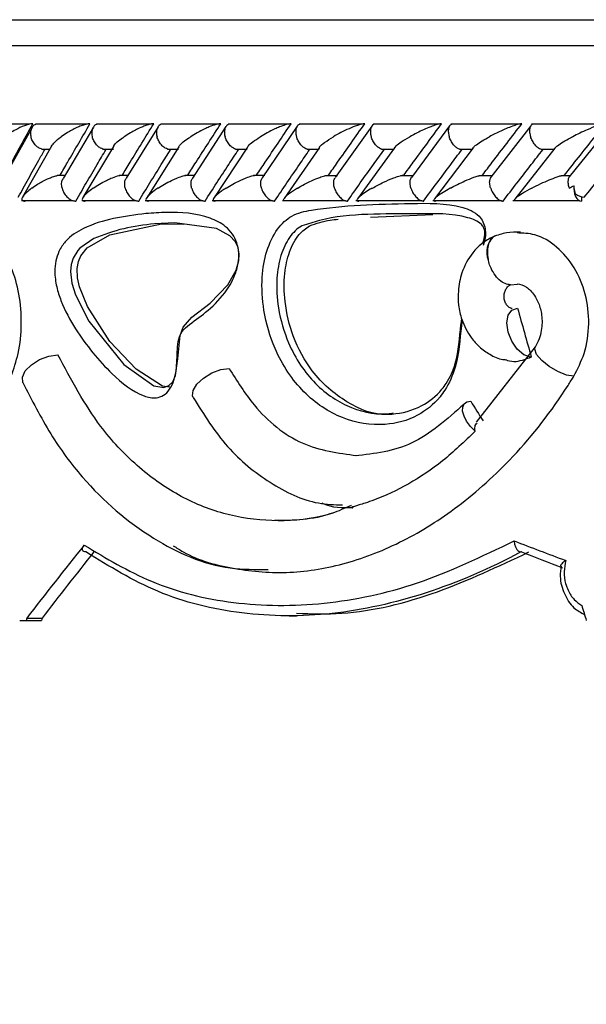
# Model space of a CAD drawing. Header units: millimetres. Extents: x 69 to 135, y 39 to 174.
# Tile 95 of 199: x 69.75 to 70.84, y 120.96 to 122.86. Entities that reach past the tile are written whole.
import ezdxf

# ---------------------------------------------------------------- set-up
doc = ezdxf.new("R2010")
doc.units = ezdxf.units.MM

msp = doc.modelspace()

# ---------------------------------------------------------------- linework, layer by layer
at = {"color": 7, "linetype": 'Continuous', "lineweight": 25}
for p, q in [((69.41912, 122.86225), (78.09189, 122.86225)), ((69.76783, 122.66057), (69.6736, 122.66057)), ((69.77197, 122.65461), (69.71695, 122.55516)), ((69.87892, 122.66083), (69.77886, 122.66083)), ((69.89017, 122.65526), (69.83206, 122.55588)), ((70.00196, 122.66082), (69.89621, 122.66082)), ((70.0148, 122.65584), (69.95357, 122.55648)), ((70.13136, 122.66081), (70.02003, 122.66081)), ((70.14581, 122.65635), (70.08149, 122.55701)), ((70.26707, 122.66078), (70.15023, 122.66078)), ((70.28317, 122.65686), (70.21574, 122.55747)), ((70.40909, 122.66073), (70.28679, 122.66073)), ((70.4268, 122.65722), (70.35631, 122.55788)), ((70.55745, 122.66068), (70.42971, 122.66068)), ((70.57679, 122.65754), (70.50322, 122.55823)), ((70.71219, 122.66062), (70.57904, 122.66062)), ((70.73323, 122.65783), (70.65651, 122.55853)), ((70.87345, 122.66057), (70.73487, 122.66057)), ((70.88838, 122.66012), (70.80746, 122.55927)), ((69.80982, 122.61854), (69.75367, 122.51982)), ((69.79001, 122.61283), (69.80657, 122.61283)), ((69.92925, 122.61777), (69.87012, 122.51929)), ((69.90839, 122.61277), (69.9288, 122.61277)), ((70.0552, 122.61721), (69.99298, 122.51875)), ((70.03322, 122.61271), (70.0545, 122.61271)), ((70.18747, 122.61664), (70.12221, 122.51821)), ((70.16442, 122.61265), (70.18661, 122.61265)), ((70.3259, 122.61589), (70.25774, 122.51769)), ((70.30195, 122.61259), (70.32513, 122.61259)), ((70.47091, 122.61553), (70.39957, 122.51716)), ((70.44576, 122.61255), (70.46988, 122.61255)), ((70.62214, 122.61498), (70.54773, 122.51665)), ((70.59589, 122.61252), (70.62109, 122.61252)), ((70.77982, 122.61448), (70.70229, 122.51616)), ((70.75239, 122.6125), (70.77876, 122.6125)), ((69.83547, 122.56172), (69.82043, 122.56172)), ((69.95679, 122.5617), (69.94019, 122.5617)), ((70.08451, 122.56168), (70.06637, 122.56168)), ((70.22078, 122.56163), (70.19878, 122.56163)), ((70.36066, 122.56158), (70.3375, 122.56158)), ((70.50694, 122.56152), (70.48247, 122.56152)), ((70.65967, 122.56146), (70.63391, 122.56146)), ((70.80976, 122.5614), (70.79176, 122.5614)), ((70.83118, 122.52074), (70.83118, 122.51259)), ((69.7517, 122.51366), (69.85106, 122.51366)), ((69.86774, 122.5136), (69.97281, 122.5136)), ((69.9903, 122.51354), (70.10096, 122.51354)), ((70.11928, 122.51349), (70.23545, 122.51349)), ((70.25461, 122.51345), (70.37622, 122.51345)), ((70.39626, 122.51342), (70.52329, 122.51342)), ((70.54427, 122.5134), (70.67671, 122.5134)), ((70.69876, 122.5134), (70.82741, 122.5134)), ((70.42422, 122.48171), (70.54437, 122.4868)), ((70.02149, 122.46859), (70.06478, 122.4682)), ((70.66349, 122.44528), (70.66085, 122.44391)), ((70.6647, 122.44579), (70.66349, 122.44528)), ((70.69388, 122.35118), (70.7078, 122.3527)), ((70.74194, 122.23134), (70.62795, 122.08665)), ((70.74179, 122.23108), (70.74203, 122.2315)), ((70.71529, 121.83617), (70.71406, 121.83622)), ((69.74823, 121.70425), (69.7611, 121.70425)), ((69.7611, 121.70425), (69.79052, 121.70425)), ((69.76185, 121.70862), (69.79127, 121.70862)), ((70.26744, 121.71302), (70.28189, 121.71302))]:
    msp.add_line(p, q, dxfattribs=at)
at = {"color": 1, "linetype": 'Continuous', "lineweight": 25}
msp.add_line((69.37329, 122.81225), (78.14189, 122.81225), dxfattribs=at)
at = {"color": 7, "linetype": 'Continuous', "lineweight": 25, "flags": 128}
for points in [[(70.81649, 122.5423), (70.81623, 122.53683), (70.81669, 122.53139), (70.81785, 122.52625), (70.81965, 122.52166), (70.82201, 122.51784), (70.82481, 122.51497), (70.82791, 122.51319), (70.83118, 122.51259)], [(69.89129, 122.44045), (69.86419, 122.42198), (69.86006, 122.41749), (69.8511, 122.40286), (69.84747, 122.3906), (69.84623, 122.377), (69.84874, 122.35463), (69.85561, 122.33197), (69.8816, 122.28119), (69.94889, 122.19759), (70.00661, 122.15658), (70.02626, 122.15347), (70.03579, 122.15681), (70.04322, 122.16444), (70.04846, 122.1763), (70.05305, 122.20825), (70.05727, 122.25332), (70.06349, 122.26958), (70.08001, 122.28865), (70.11525, 122.31591), (70.14934, 122.35083), (70.16564, 122.37925), (70.17082, 122.39782), (70.17145, 122.4103), (70.16908, 122.42314), (70.16355, 122.43451), (70.15338, 122.44572), (70.12749, 122.45989), (70.04709, 122.47068), (70.00809, 122.46869), (70.00809, 122.46869)], [(70.03737, 122.15407), (70.0236, 122.15564), (69.97271, 122.1883), (69.92199, 122.24189), (69.87884, 122.30916), (69.86322, 122.34753), (69.85956, 122.36458), (69.85897, 122.38293), (69.86147, 122.39602), (69.86618, 122.40707), (69.87811, 122.42226), (69.92206, 122.44755), (70.02149, 122.46859), (70.02149, 122.46859)], [(70.73274, 122.21203), (70.71991, 122.21634), (70.70725, 122.22696), (70.69661, 122.24233), (70.68958, 122.26016), (70.68718, 122.27782), (70.68979, 122.29271), (70.69701, 122.30262), (70.70777, 122.30608)], [(69.75435, 122.16307), (69.75333, 122.17323), (69.75906, 122.18521), (69.77076, 122.19707), (69.78672, 122.20704), (69.80458, 122.21366), (69.8217, 122.21596)], [(70.08241, 122.13419), (70.08117, 122.13732), (70.0823, 122.14773), (70.08978, 122.15966), (70.10253, 122.17139), (70.11871, 122.18122), (70.13597, 122.18773), (70.15182, 122.18999)], [(70.62596, 122.06888), (70.61699, 122.07821), (70.60969, 122.0882), (70.60457, 122.09817), (70.60197, 122.10745), (70.60207, 122.1154), (70.60487, 122.12149), (70.61016, 122.1253), (70.61759, 122.12659)]]:
    msp.add_lwpolyline(points, dxfattribs=at)
at = {"color": 1, "linetype": 'Continuous', "lineweight": 25, "flags": 128}
msp.add_lwpolyline([(70.81628, 122.17498), (70.80225, 122.17727), (70.78554, 122.18386), (70.76869, 122.19376), (70.7543, 122.20544), (70.74456, 122.21713), (70.74095, 122.22703), (70.74179, 122.23108)], dxfattribs=at)
at = {"color": 7, "linetype": 'Continuous', "lineweight": 25}
for centre, radius, start, end in [((70.83936, 122.55293), 0.03313, 233.61721, 264.70106), ((73.57055, 122.70561), 4.37867, 192.82773, 241.2195), ((73.26748, 122.70561), 4.37867, 193.06371, 241.2195)]:
    msp.add_arc(centre, radius, start, end, dxfattribs=at)
at = {"color": 1, "linetype": 'Continuous', "lineweight": 25}
msp.add_arc((70.68973, 122.41439), 0.04129, 134.36903, 201.61209, dxfattribs=at)
at = {"color": 7, "linetype": 'Continuous', "lineweight": 25}
for centre, major_axis, ratio, start_param, end_param in [((73.56689, 122.25903), (-3.74842, 12.7083), 0.206398, 1.5062967, 1.5136883), ((73.56689, 122.08788), (-4.16111, 5.39952), 0.3521666, 1.2988664, 1.3056352), ((73.56689, 122.04168), (4.57022, -0.99786), 0.2095209, 4.0812319, 4.1087887), ((73.56689, 122.28325), (4.42896, 2.85517), 0.4016222, 2.2573143, 2.2996178), ((73.56689, 122.28325), (4.39024, 2.8302), 0.4016222, 2.262437, 2.3011472), ((73.56288, 122.02255), (4.55016, -0.99824), 0.2103566, 4.0831736, 4.1053223), ((73.56689, 123.79962), (-3.37629, 12.21115), 0.2528249, 1.6706302, 1.6730301), ((73.56689, 124.28258), (3.30226, 15.05226), 0.2103566, 1.7885745, 1.7888692), ((73.56689, 124.28258), (3.27339, 14.92065), 0.2103566, 1.7901038, 1.7904012)]:
    msp.add_ellipse(centre, major_axis=major_axis, ratio=ratio, start_param=start_param, end_param=end_param, dxfattribs=at)
for points, knots in [([(69.77362, 122.66163), (69.77328, 122.66163), (69.77202, 122.66163), (69.76906, 122.66131), (69.76371, 122.66012), (69.75309, 122.65653), (69.74113, 122.65068), (69.72902, 122.64351), (69.72253, 122.63897), (69.71949, 122.63667), (69.71944, 122.63663)], [0, 0, 0, 0, 0.0165357, 0.0607826, 0.123877, 0.2335041, 0.5249143, 0.7588856, 0.996421, 1, 1, 1, 1]), ([(69.71949, 122.56259), (69.72393, 122.57083), (69.74171, 122.60387), (69.75994, 122.63687), (69.77362, 122.66163)], [0, 0, 0, 0, 0.2495572, 1, 1, 1, 1]), ([(69.77974, 122.66064), (69.77826, 122.66007), (69.77486, 122.65874), (69.77106, 122.65389), (69.76883, 122.64693), (69.76903, 122.64078), (69.76971, 122.63734), (69.76986, 122.63671), (69.76988, 122.63663)], [0, 0, 0, 0, 0.1773976, 0.4091499, 0.6749636, 0.9409853, 0.9922552, 1, 1, 1, 1]), ([(69.82643, 122.56259), (69.83111, 122.57079), (69.84997, 122.60378), (69.86925, 122.63681), (69.88373, 122.66163)], [0, 0, 0, 0, 0.2483506, 1, 1, 1, 1]), ([(69.88373, 122.66163), (69.88281, 122.66161), (69.88162, 122.66158), (69.87884, 122.6612), (69.87381, 122.66012), (69.86637, 122.65759), (69.85378, 122.65222), (69.84081, 122.64514), (69.83182, 122.6392), (69.82825, 122.63667), (69.8282, 122.63663)], [0, 0, 0, 0, 0.04398856, 0.0565388, 0.11820551, 0.24857678, 0.37791198, 0.73390918, 0.9964105, 1, 1, 1, 1]), ([(69.89713, 122.66059), (69.89662, 122.66049), (69.89414, 122.65998), (69.89081, 122.65672), (69.88767, 122.65092), (69.88689, 122.64386), (69.88761, 122.63884), (69.88814, 122.63671), (69.88816, 122.63663)], [0, 0, 0, 0, 0.0598453, 0.2870326, 0.5251583, 0.7996407, 0.9922805, 1, 1, 1, 1]), ([(69.94615, 122.56259), (69.95112, 122.57083), (69.97104, 122.60383), (69.99134, 122.63685), (70.00658, 122.66163)], [0, 0, 0, 0, 0.249667, 1, 1, 1, 1]), ([(70.00658, 122.66163), (70.00591, 122.66162), (70.00461, 122.6616), (70.00167, 122.66119), (69.99638, 122.65999), (69.98916, 122.65753), (69.97642, 122.65222), (69.96304, 122.64515), (69.95353, 122.6392), (69.9498, 122.63667), (69.94974, 122.63663)], [0, 0, 0, 0, 0.0336309, 0.0647247, 0.1259347, 0.2511178, 0.3754619, 0.7356246, 0.9964182, 1, 1, 1, 1]), ([(70.02101, 122.66062), (70.01967, 122.66005), (70.01657, 122.65872), (70.01326, 122.65388), (70.01148, 122.64692), (70.01197, 122.64078), (70.01276, 122.63734), (70.01292, 122.63671), (70.01295, 122.63663)], [0, 0, 0, 0, 0.1755703, 0.4076291, 0.6742474, 0.9410963, 0.992261, 1, 1, 1, 1]), ([(70.0723, 122.56259), (70.07755, 122.57086), (70.0985, 122.60387), (70.11983, 122.63688), (70.13582, 122.66163)], [0, 0, 0, 0, 0.250555, 1, 1, 1, 1]), ([(70.13582, 122.66163), (70.13537, 122.66163), (70.13398, 122.66162), (70.13086, 122.66118), (70.12357, 122.65941), (70.11443, 122.65599), (70.0971, 122.64825), (70.08563, 122.64171), (70.0778, 122.63667), (70.07775, 122.63663)], [0, 0, 0, 0, 0.02335, 0.0734705, 0.1347087, 0.3255656, 0.4728006, 0.9964202, 1, 1, 1, 1]), ([(70.15128, 122.66058), (70.15003, 122.66002), (70.14709, 122.6587), (70.14404, 122.65388), (70.1425, 122.64692), (70.14311, 122.64077), (70.14396, 122.63734), (70.14413, 122.63671), (70.14416, 122.63663)], [0, 0, 0, 0, 0.1729081, 0.4056744, 0.6731939, 0.9409531, 0.9922406, 1, 1, 1, 1]), ([(70.2048, 122.56259), (70.21032, 122.57088), (70.23229, 122.60389), (70.25464, 122.6369), (70.27138, 122.66163)], [0, 0, 0, 0, 0.251072, 1, 1, 1, 1]), ([(70.27138, 122.66163), (70.27115, 122.66163), (70.27036, 122.66164), (70.26828, 122.66146), (70.26467, 122.66077), (70.25782, 122.65886), (70.24934, 122.65568), (70.23224, 122.64819), (70.22041, 122.64168), (70.21221, 122.63667), (70.21216, 122.63663)], [0, 0, 0, 0, 0.0130715, 0.0440303, 0.1002199, 0.1663651, 0.3297179, 0.4739189, 0.9964007, 1, 1, 1, 1]), ([(70.28787, 122.66053), (70.28749, 122.66044), (70.28539, 122.65994), (70.28272, 122.6567), (70.28031, 122.65091), (70.28011, 122.64386), (70.2811, 122.63883), (70.28172, 122.63671), (70.28175, 122.63663)], [0, 0, 0, 0, 0.0508774, 0.2800938, 0.520416, 0.7977762, 0.9922163, 1, 1, 1, 1]), ([(70.34362, 122.56259), (70.3494, 122.57088), (70.3724, 122.6039), (70.39576, 122.63691), (70.41326, 122.66163)], [0, 0, 0, 0, 0.2511326, 1, 1, 1, 1]), ([(70.41326, 122.66163), (70.41321, 122.66163), (70.41236, 122.66165), (70.41012, 122.66146), (70.4053, 122.66045), (70.39567, 122.65748), (70.38229, 122.65196), (70.36703, 122.64456), (70.35751, 122.63933), (70.35299, 122.63667), (70.35293, 122.63663)], [0, 0, 0, 0, 0.0028203, 0.050966, 0.1103241, 0.2078105, 0.4531826, 0.7216291, 0.9964179, 1, 1, 1, 1]), ([(70.43084, 122.6605), (70.43052, 122.66042), (70.42857, 122.65992), (70.42614, 122.6567), (70.42398, 122.65092), (70.42396, 122.64386), (70.42504, 122.63883), (70.42569, 122.63671), (70.42572, 122.63663)], [0, 0, 0, 0, 0.04523809, 0.2758528, 0.51761501, 0.7965496, 0.99214966, 1, 1, 1, 1]), ([(70.48876, 122.56259), (70.49479, 122.57088), (70.51882, 122.6039), (70.54321, 122.63691), (70.56147, 122.66163)], [0, 0, 0, 0, 0.2510526, 1, 1, 1, 1]), ([(70.56147, 122.66163), (70.56079, 122.66161), (70.55932, 122.66157), (70.55564, 122.66091), (70.5491, 122.65913), (70.53395, 122.65365), (70.51695, 122.64573), (70.50464, 122.63917), (70.50016, 122.63667), (70.5001, 122.63663)], [0, 0, 0, 0, 0.0388692, 0.0848304, 0.1629489, 0.3126992, 0.7369007, 0.9964169, 1, 1, 1, 1]), ([(70.58029, 122.66039), (70.57934, 122.65988), (70.57697, 122.65861), (70.57474, 122.65387), (70.57389, 122.64693), (70.57487, 122.64077), (70.57587, 122.63734), (70.57606, 122.63671), (70.57609, 122.63663)], [0, 0, 0, 0, 0.1588995, 0.395684, 0.6676645, 0.9398484, 0.9921088, 1, 1, 1, 1]), ([(70.64026, 122.56259), (70.64654, 122.57086), (70.67161, 122.60389), (70.69702, 122.63689), (70.71608, 122.66163)], [0, 0, 0, 0, 0.2504318, 1, 1, 1, 1]), ([(70.71608, 122.66163), (70.71563, 122.66162), (70.71447, 122.66161), (70.71145, 122.66113), (70.70575, 122.65969), (70.69274, 122.65526), (70.67435, 122.64725), (70.66047, 122.6403), (70.65376, 122.63667), (70.6537, 122.63663)], [0, 0, 0, 0, 0.0273878, 0.0721465, 0.1418835, 0.2691014, 0.6203425, 0.9964288, 1, 1, 1, 1]), ([(70.73618, 122.66032), (70.73533, 122.65983), (70.73316, 122.65857), (70.73119, 122.65387), (70.73058, 122.64693), (70.73167, 122.64078), (70.73271, 122.63734), (70.73291, 122.63671), (70.73294, 122.63663)], [0, 0, 0, 0, 0.1536393, 0.3920533, 0.6655922, 0.9393332, 0.9920431, 1, 1, 1, 1]), ([(70.7982, 122.56259), (70.80472, 122.57083), (70.83084, 122.60387), (70.85731, 122.63687), (70.87717, 122.66163)], [0, 0, 0, 0, 0.24955892, 1, 1, 1, 1]), ([(70.87717, 122.66163), (70.87692, 122.66163), (70.87602, 122.66163), (70.87359, 122.66131), (70.86859, 122.66012), (70.85747, 122.65653), (70.84315, 122.65068), (70.82745, 122.64351), (70.81831, 122.63897), (70.81389, 122.63667), (70.81382, 122.63663)], [0, 0, 0, 0, 0.0165211, 0.0607684, 0.1238843, 0.2335, 0.5249087, 0.7588882, 0.9964265, 1, 1, 1, 1]), ([(69.79006, 122.61301), (69.78864, 122.61348), (69.78494, 122.61472), (69.77918, 122.6194), (69.77367, 122.62634), (69.77098, 122.63249), (69.77004, 122.63593), (69.7699, 122.63655), (69.76988, 122.63663)], [0, 0, 0, 0, 0.149, 0.3889086, 0.6639228, 0.9391579, 0.9920124, 1, 1, 1, 1]), ([(69.80976, 122.61857), (69.81147, 122.62118), (69.81529, 122.62698), (69.82338, 122.6332), (69.82815, 122.6366), (69.8282, 122.63663)], [0, 0, 0, 0, 0.4464553, 0.994463, 1, 1, 1, 1]), ([(69.90843, 122.61294), (69.90699, 122.61343), (69.90332, 122.61469), (69.89757, 122.6194), (69.89207, 122.62634), (69.88932, 122.63249), (69.88834, 122.63593), (69.88818, 122.63655), (69.88816, 122.63663)], [0, 0, 0, 0, 0.1543644, 0.3925911, 0.6660464, 0.9396793, 0.9920584, 1, 1, 1, 1]), ([(69.92915, 122.61784), (69.92934, 122.61835), (69.93122, 122.62336), (69.94026, 122.63004), (69.94858, 122.63585), (69.94969, 122.6366), (69.94974, 122.63663)], [0, 0, 0, 0, 0.0909723, 0.8823456, 0.9946781, 1, 1, 1, 1]), ([(70.03326, 122.61287), (70.0318, 122.61338), (70.02817, 122.61466), (70.02244, 122.6194), (70.01697, 122.62634), (70.01417, 122.6325), (70.01313, 122.63593), (70.01297, 122.63655), (70.01295, 122.63663)], [0, 0, 0, 0, 0.1596583, 0.3962961, 0.6681192, 0.940146, 0.992125, 1, 1, 1, 1]), ([(70.05514, 122.61725), (70.05548, 122.61797), (70.05797, 122.62317), (70.06778, 122.63006), (70.07654, 122.63585), (70.0777, 122.6366), (70.07775, 122.63663)], [0, 0, 0, 0, 0.1223949, 0.8877007, 0.9948435, 1, 1, 1, 1]), ([(70.16446, 122.6128), (70.16298, 122.61333), (70.1594, 122.61462), (70.15372, 122.6194), (70.14828, 122.62635), (70.14543, 122.6325), (70.14435, 122.63593), (70.14418, 122.63655), (70.14416, 122.63663)], [0, 0, 0, 0, 0.1648725, 0.4000094, 0.6701836, 0.9405688, 0.9921781, 1, 1, 1, 1]), ([(70.1874, 122.61668), (70.18791, 122.61757), (70.18968, 122.62066), (70.19818, 122.62746), (70.20665, 122.63326), (70.2121, 122.6366), (70.21216, 122.63663)], [0, 0, 0, 0, 0.1480387, 0.5126484, 0.9950196, 1, 1, 1, 1]), ([(70.30198, 122.61273), (70.3005, 122.61328), (70.29697, 122.61459), (70.29135, 122.6194), (70.28596, 122.62635), (70.28307, 122.6325), (70.28196, 122.63593), (70.28177, 122.63655), (70.28175, 122.63663)], [0, 0, 0, 0, 0.1698784, 0.4036036, 0.6721513, 0.9409263, 0.9922147, 1, 1, 1, 1]), ([(70.32572, 122.61603), (70.32585, 122.61632), (70.3271, 122.61914), (70.33658, 122.62629), (70.34659, 122.63294), (70.35288, 122.6366), (70.35293, 122.63663)], [0, 0, 0, 0, 0.0495445, 0.4817651, 0.9951678, 1, 1, 1, 1]), ([(70.44579, 122.61268), (70.44432, 122.61324), (70.44087, 122.61456), (70.43534, 122.61939), (70.43, 122.62635), (70.42709, 122.6325), (70.42593, 122.63593), (70.42574, 122.63655), (70.42572, 122.63663)], [0, 0, 0, 0, 0.1737963, 0.406444, 0.6737193, 0.9411811, 0.99225, 1, 1, 1, 1]), ([(70.47077, 122.61562), (70.47174, 122.61685), (70.47444, 122.62027), (70.48458, 122.62744), (70.49408, 122.63324), (70.50004, 122.6366), (70.5001, 122.63663)], [0, 0, 0, 0, 0.1933017, 0.5377828, 0.9952963, 1, 1, 1, 1]), ([(70.59591, 122.61264), (70.59447, 122.61321), (70.59113, 122.61454), (70.5857, 122.61939), (70.58044, 122.62635), (70.5775, 122.6325), (70.57632, 122.63593), (70.57612, 122.63655), (70.57609, 122.63663)], [0, 0, 0, 0, 0.176422, 0.40843, 0.6747601, 0.9412847, 0.9922717, 1, 1, 1, 1]), ([(70.62191, 122.61513), (70.62324, 122.61656), (70.62874, 122.62249), (70.64182, 122.63014), (70.65237, 122.63592), (70.65364, 122.6366), (70.6537, 122.63663)], [0, 0, 0, 0, 0.21847, 0.9079, 0.9953841, 1, 1, 1, 1]), ([(70.75242, 122.61262), (70.75102, 122.61319), (70.7478, 122.61452), (70.74252, 122.61939), (70.73734, 122.62634), (70.7344, 122.63249), (70.73317, 122.63593), (70.73297, 122.63655), (70.73294, 122.63663)], [0, 0, 0, 0, 0.1778694, 0.4095588, 0.6753212, 0.9412752, 0.9922813, 1, 1, 1, 1]), ([(70.77952, 122.61469), (70.78112, 122.61623), (70.78739, 122.62226), (70.80133, 122.63006), (70.81235, 122.63587), (70.81376, 122.6366), (70.81382, 122.63663)], [0, 0, 0, 0, 0.2319417, 0.9038816, 0.9955016, 1, 1, 1, 1]), ([(69.7455, 122.51994), (69.75199, 122.53175), (69.76503, 122.55549), (69.78204, 122.58606), (69.79257, 122.60482), (69.7964, 122.61163)], [0, 0, 0, 0, 0.3866222, 0.7772635, 1, 1, 1, 1]), ([(69.85634, 122.51259), (69.86308, 122.5242), (69.87669, 122.54765), (69.89608, 122.58067), (69.90877, 122.60208), (69.91444, 122.61163)], [0, 0, 0, 0, 0.351788, 0.710865, 1, 1, 1, 1]), ([(69.97771, 122.51259), (69.98483, 122.52423), (69.99923, 122.54774), (70.01965, 122.58076), (70.033, 122.60214), (70.03893, 122.61163)], [0, 0, 0, 0, 0.3526058, 0.7125221, 1, 1, 1, 1]), ([(70.10549, 122.51259), (70.11298, 122.52425), (70.12813, 122.5478), (70.14958, 122.58081), (70.16358, 122.60217), (70.16978, 122.61163)], [0, 0, 0, 0, 0.35309487, 0.71349643, 1, 1, 1, 1]), ([(70.2396, 122.51259), (70.24746, 122.52425), (70.26335, 122.54782), (70.28582, 122.58083), (70.30048, 122.60218), (70.30696, 122.61163)], [0, 0, 0, 0, 0.3532328, 0.7137895, 1, 1, 1, 1]), ([(70.38003, 122.51259), (70.38825, 122.52425), (70.40486, 122.5478), (70.42836, 122.58082), (70.44367, 122.60217), (70.45046, 122.61163)], [0, 0, 0, 0, 0.3530528, 0.7134123, 1, 1, 1, 1]), ([(70.52679, 122.51259), (70.53536, 122.52423), (70.55268, 122.54776), (70.5772, 122.58077), (70.5932, 122.60214), (70.6003, 122.61163)], [0, 0, 0, 0, 0.352517, 0.7123444, 1, 1, 1, 1]), ([(70.67992, 122.51259), (70.68884, 122.52421), (70.70686, 122.54768), (70.73242, 122.58069), (70.74911, 122.60208), (70.75656, 122.61163)], [0, 0, 0, 0, 0.3516456, 0.7105897, 1, 1, 1, 1]), ([(70.8363, 122.51994), (70.84575, 122.53175), (70.86475, 122.55549), (70.88935, 122.58606), (70.90451, 122.60482), (70.91001, 122.61163)], [0, 0, 0, 0, 0.3866232, 0.7772661, 1, 1, 1, 1]), ([(69.77157, 122.53759), (69.77161, 122.53763), (69.77502, 122.54013), (69.78394, 122.54608), (69.79675, 122.5532), (69.80931, 122.55849), (69.81585, 122.56086), (69.81968, 122.56163), (69.82042, 122.56178)], [0, 0, 0, 0, 0.0039174, 0.2894589, 0.6885703, 0.8270454, 0.9665319, 1, 1, 1, 1]), ([(69.82994, 122.53759), (69.82992, 122.53767), (69.82919, 122.54073), (69.82877, 122.54668), (69.82983, 122.55305), (69.83185, 122.55532), (69.83224, 122.55576)], [0, 0, 0, 0, 0.01212749, 0.45320256, 0.89490794, 1, 1, 1, 1]), ([(69.88995, 122.53759), (69.89, 122.53762), (69.89717, 122.54261), (69.90802, 122.54912), (69.92478, 122.55685), (69.93385, 122.56032), (69.94113, 122.56209), (69.94426, 122.56254), (69.94568, 122.56258), (69.94615, 122.56259)], [0, 0, 0, 0, 0.0036001, 0.5254279, 0.6761142, 0.8677283, 0.9304192, 0.9767073, 1, 1, 1, 1]), ([(69.95158, 122.53759), (69.95156, 122.53767), (69.95077, 122.54074), (69.95022, 122.5467), (69.9512, 122.55328), (69.95329, 122.55571), (69.95381, 122.55632)], [0, 0, 0, 0, 0.0115715, 0.434554, 0.8581291, 1, 1, 1, 1]), ([(70.01483, 122.53759), (70.01488, 122.53762), (70.02245, 122.54258), (70.03362, 122.54904), (70.0502, 122.55653), (70.05869, 122.55977), (70.06563, 122.56171), (70.06922, 122.56239), (70.07129, 122.56258), (70.07205, 122.56259), (70.0723, 122.56259)], [0, 0, 0, 0, 0.0036009, 0.5226904, 0.6704154, 0.8368507, 0.9043226, 0.9605227, 0.987009, 1, 1, 1, 1]), ([(70.07968, 122.53759), (70.07966, 122.53767), (70.07883, 122.54074), (70.07813, 122.54672), (70.07902, 122.5535), (70.08112, 122.55607), (70.08175, 122.55683)], [0, 0, 0, 0, 0.0111379, 0.4187771, 0.8269455, 1, 1, 1, 1]), ([(70.14613, 122.53759), (70.14619, 122.53762), (70.15411, 122.54258), (70.16568, 122.549), (70.18255, 122.55646), (70.19107, 122.55968), (70.19822, 122.56171), (70.20213, 122.56246), (70.20415, 122.56259), (70.20475, 122.56259), (70.2048, 122.56259)], [0, 0, 0, 0, 0.0035953, 0.5215464, 0.6668591, 0.8334666, 0.8999977, 0.9672531, 0.9972837, 1, 1, 1, 1]), ([(70.21418, 122.53759), (70.21416, 122.53767), (70.21328, 122.54073), (70.21246, 122.54673), (70.21321, 122.55369), (70.2153, 122.55639), (70.21601, 122.55729)], [0, 0, 0, 0, 0.0108092, 0.4054523, 0.8006041, 1, 1, 1, 1]), ([(70.28382, 122.53759), (70.28388, 122.53762), (70.28802, 122.54011), (70.29876, 122.5461), (70.31327, 122.55317), (70.32698, 122.55854), (70.33353, 122.56086), (70.33717, 122.56162), (70.33748, 122.56168)], [0, 0, 0, 0, 0.003968, 0.2882222, 0.7007984, 0.8260748, 0.9851441, 1, 1, 1, 1]), ([(70.35505, 122.53759), (70.35503, 122.53767), (70.35411, 122.54074), (70.35316, 122.54674), (70.35376, 122.55387), (70.35581, 122.55668), (70.35656, 122.55771)], [0, 0, 0, 0, 0.0104932, 0.3941646, 0.7784022, 1, 1, 1, 1]), ([(70.42788, 122.53759), (70.42794, 122.53762), (70.43129, 122.53952), (70.43824, 122.54334), (70.45164, 122.55003), (70.46526, 122.55606), (70.47755, 122.56038), (70.48369, 122.56198), (70.48696, 122.56253), (70.48827, 122.56257), (70.48876, 122.56259)], [0, 0, 0, 0, 0.0035986, 0.200882, 0.4001647, 0.7146053, 0.8525201, 0.9265246, 0.9720177, 1, 1, 1, 1]), ([(70.50231, 122.53759), (70.50228, 122.53767), (70.50135, 122.54074), (70.50025, 122.54675), (70.50069, 122.55402), (70.50267, 122.55693), (70.50344, 122.55807)], [0, 0, 0, 0, 0.0102426, 0.384534, 0.7593803, 1, 1, 1, 1]), ([(70.57835, 122.53759), (70.57841, 122.53762), (70.58265, 122.53995), (70.59163, 122.54462), (70.60656, 122.55168), (70.62023, 122.55726), (70.63, 122.56064), (70.6333, 122.5614), (70.6339, 122.56153)], [0, 0, 0, 0, 0.003994, 0.2731454, 0.5478198, 0.8392435, 0.971101, 1, 1, 1, 1]), ([(70.656, 122.53759), (70.65598, 122.53767), (70.65499, 122.54073), (70.65381, 122.54675), (70.65406, 122.55416), (70.65593, 122.55716), (70.6567, 122.5584)], [0, 0, 0, 0, 0.0100483, 0.3762304, 0.7429294, 1, 1, 1, 1]), ([(70.73529, 122.53759), (70.73536, 122.53762), (70.74089, 122.54054), (70.75168, 122.5459), (70.76804, 122.55323), (70.78112, 122.55825), (70.78919, 122.56094), (70.79162, 122.56147), (70.79175, 122.5615)], [0, 0, 0, 0, 0.0040142, 0.3440741, 0.631576, 0.8780406, 0.9935085, 1, 1, 1, 1]), ([(70.80765, 122.55912), (70.8073, 122.55877), (70.80586, 122.5573), (70.80483, 122.55236), (70.80503, 122.54538), (70.80624, 122.54002), (70.80708, 122.53767), (70.80711, 122.53759)], [0, 0, 0, 0, 0.0921396, 0.3849799, 0.7218576, 0.9904282, 1, 1, 1, 1]), ([(69.77157, 122.53759), (69.77152, 122.53756), (69.77039, 122.53672), (69.76263, 122.53081), (69.75442, 122.52306), (69.75195, 122.516), (69.7534, 122.51361), (69.7557, 122.51273), (69.75763, 122.51257), (69.75859, 122.51259), (69.7586, 122.51259)], [0, 0, 0, 0, 0.0035915, 0.0880293, 0.6204516, 0.8069963, 0.8977701, 0.9540966, 0.9995943, 1, 1, 1, 1]), ([(69.82994, 122.53759), (69.82996, 122.53751), (69.83071, 122.53445), (69.83313, 122.52837), (69.83894, 122.52053), (69.84612, 122.515), (69.8522, 122.51279), (69.85544, 122.51263), (69.85634, 122.51259)], [0, 0, 0, 0, 0.0065273, 0.2442944, 0.4823863, 0.7098134, 0.9191582, 1, 1, 1, 1]), ([(69.88995, 122.53759), (69.8899, 122.53756), (69.88866, 122.5367), (69.88046, 122.53079), (69.87155, 122.52305), (69.8683, 122.51599), (69.86943, 122.51363), (69.87151, 122.51269), (69.87345, 122.51262), (69.87432, 122.51259)], [0, 0, 0, 0, 0.0035767, 0.0901607, 0.620261, 0.8066328, 0.8975798, 0.9541417, 1, 1, 1, 1]), ([(69.95158, 122.53759), (69.9516, 122.53751), (69.95241, 122.53445), (69.95489, 122.52836), (69.96069, 122.52052), (69.96778, 122.515), (69.97371, 122.51279), (69.97684, 122.51263), (69.97771, 122.51259)], [0, 0, 0, 0, 0.0065318, 0.244445, 0.4826987, 0.7102286, 0.9195191, 1, 1, 1, 1]), ([(70.01483, 122.53759), (70.01478, 122.53756), (70.00954, 122.5341), (70.00142, 122.52812), (69.99381, 122.52065), (69.99117, 122.51596), (69.99198, 122.51362), (69.99387, 122.51269), (69.99573, 122.51262), (69.99656, 122.51259)], [0, 0, 0, 0, 0.00357814, 0.36268071, 0.62238729, 0.80742712, 0.89803423, 0.95454607, 1, 1, 1, 1]), ([(70.07968, 122.53759), (70.0797, 122.53751), (70.08055, 122.53445), (70.08309, 122.52836), (70.08888, 122.52052), (70.09585, 122.51499), (70.10162, 122.51279), (70.10465, 122.51263), (70.10549, 122.51259)], [0, 0, 0, 0, 0.0065275, 0.2445477, 0.4828996, 0.7105035, 0.9197418, 1, 1, 1, 1]), ([(70.14613, 122.53759), (70.14608, 122.53756), (70.14328, 122.53578), (70.13799, 122.53231), (70.13006, 122.52642), (70.12362, 122.52062), (70.12048, 122.51595), (70.12095, 122.51361), (70.12265, 122.51269), (70.12443, 122.51262), (70.12522, 122.51259)], [0, 0, 0, 0, 0.0035725, 0.1847922, 0.3645817, 0.6232253, 0.8077202, 0.8982164, 0.9547359, 1, 1, 1, 1]), ([(70.21418, 122.53759), (70.2142, 122.53751), (70.21508, 122.53444), (70.21769, 122.52836), (70.22344, 122.52052), (70.23028, 122.51499), (70.23588, 122.51279), (70.23879, 122.51263), (70.2396, 122.51259)], [0, 0, 0, 0, 0.00648867, 0.2445656, 0.482988, 0.71058347, 0.9198193, 1, 1, 1, 1]), ([(70.28382, 122.53759), (70.28376, 122.53756), (70.27819, 122.53421), (70.26926, 122.52835), (70.25995, 122.52082), (70.2565, 122.51618), (70.25596, 122.51391), (70.25678, 122.51349), (70.25682, 122.51347)], [0, 0, 0, 0, 0.0039755, 0.3878824, 0.6817685, 0.8919366, 0.9942838, 1, 1, 1, 1]), ([(70.35505, 122.53759), (70.35507, 122.53751), (70.356, 122.53445), (70.35864, 122.52836), (70.36435, 122.52052), (70.37104, 122.51499), (70.37646, 122.51279), (70.37925, 122.51263), (70.38003, 122.51259)], [0, 0, 0, 0, 0.0065172, 0.2445534, 0.4829501, 0.7105428, 0.9197653, 1, 1, 1, 1]), ([(70.42788, 122.53759), (70.42782, 122.53756), (70.42646, 122.53678), (70.41645, 122.53091), (70.40483, 122.52318), (70.39831, 122.51605), (70.39798, 122.51364), (70.39933, 122.51272), (70.40084, 122.51258), (70.40165, 122.51259), (70.40166, 122.51259)], [0, 0, 0, 0, 0.00358641, 0.08149844, 0.61583403, 0.80444345, 0.89639527, 0.95344609, 0.99951573, 1, 1, 1, 1]), ([(70.50231, 122.53759), (70.50233, 122.53751), (70.5033, 122.53444), (70.50598, 122.52836), (70.51162, 122.52052), (70.51814, 122.515), (70.52337, 122.51279), (70.52605, 122.51263), (70.52679, 122.51259)], [0, 0, 0, 0, 0.00651891, 0.24448245, 0.48277728, 0.71030945, 0.91957343, 1, 1, 1, 1]), ([(70.57835, 122.53759), (70.57828, 122.53756), (70.57677, 122.53672), (70.56627, 122.53082), (70.55402, 122.52308), (70.54676, 122.51601), (70.54613, 122.51362), (70.54722, 122.51271), (70.54873, 122.51259), (70.54944, 122.51259), (70.54944, 122.51259)], [0, 0, 0, 0, 0.0035873, 0.0877907, 0.6190457, 0.8060283, 0.8972524, 0.9539602, 0.9998713, 1, 1, 1, 1]), ([(70.656, 122.53759), (70.65603, 122.53751), (70.65703, 122.53445), (70.65973, 122.52836), (70.6653, 122.52053), (70.67164, 122.515), (70.67667, 122.51279), (70.67921, 122.51263), (70.67992, 122.51259)], [0, 0, 0, 0, 0.0065328, 0.2443385, 0.4824915, 0.7099722, 0.9192892, 1, 1, 1, 1]), ([(70.73529, 122.53759), (70.73523, 122.53756), (70.72873, 122.53412), (70.7183, 122.5282), (70.70691, 122.52065), (70.70197, 122.51609), (70.70056, 122.51387), (70.7011, 122.51345), (70.70114, 122.51342)], [0, 0, 0, 0, 0.0039495, 0.3970684, 0.6869561, 0.8925743, 0.992743, 1, 1, 1, 1]), ([(70.80711, 122.53759), (70.80717, 122.53762), (70.81025, 122.53908), (70.81341, 122.5407), (70.81649, 122.5423)], [0, 0, 0, 0, 0.021608, 1, 1, 1, 1]), ([(70.81971, 122.52626), (70.81861, 122.53011), (70.81715, 122.53527), (70.81663, 122.54087), (70.81649, 122.5423)], [0, 0, 0, 0, 0.7461146, 1, 1, 1, 1]), ([(69.99166, 122.48865), (70.00491, 122.48952), (70.0454, 122.49216), (70.09796, 122.48882), (70.14108, 122.4684), (70.15825, 122.45054), (70.16735, 122.43262), (70.17109, 122.41279), (70.16982, 122.39051), (70.16156, 122.36298), (70.14048, 122.32883), (70.1082, 122.29777), (70.07828, 122.27767), (70.0597, 122.26093), (70.05149, 122.23802), (70.05241, 122.2064), (70.04839, 122.17219), (70.03787, 122.14871), (70.02561, 122.13695), (70.00834, 122.13158), (69.97265, 122.13925), (69.91811, 122.18383), (69.86522, 122.24769), (69.83155, 122.30806), (69.81874, 122.34679), (69.81507, 122.3738), (69.81744, 122.39772), (69.82417, 122.41812), (69.84129, 122.4431), (69.87717, 122.46473), (69.92926, 122.48064), (69.97058, 122.48595), (69.99166, 122.48865)], [0, 0, 0, 0, 0.0431558, 0.1319805, 0.1642997, 0.1810668, 0.1951839, 0.2093571, 0.2220218, 0.240084, 0.2698019, 0.3156674, 0.3568956, 0.373674, 0.3815959, 0.4091124, 0.4362744, 0.4511759, 0.466225, 0.4811891, 0.5072262, 0.5818164, 0.681047, 0.7305637, 0.7510548, 0.7717556, 0.7856652, 0.799584, 0.8188934, 0.8634735, 0.9303226, 1, 1, 1, 1]), ([(70.64073, 122.43166), (70.64098, 122.4323), (70.64297, 122.43736), (70.64499, 122.44534), (70.6449, 122.45531), (70.6424, 122.46244), (70.63628, 122.47004), (70.62582, 122.47637), (70.585, 122.48972), (70.48128, 122.48559), (70.37447, 122.49115), (70.30353, 122.46863), (70.29232, 122.46507)], [0, 0, 0, 0, 0.0041755, 0.0331888, 0.047453, 0.0614715, 0.0769897, 0.1081728, 0.145414, 0.3941315, 0.9043259, 1, 1, 1, 1]), ([(70.30696, 122.46512), (70.32, 122.46953), (70.338, 122.47562), (70.35677, 122.4771), (70.36193, 122.4775)], [0, 0, 0, 0, 0.7250076, 1, 1, 1, 1]), ([(70.29232, 122.46507), (70.29196, 122.46486), (70.2831, 122.45978), (70.26662, 122.44386), (70.24993, 122.40807), (70.24196, 122.36022), (70.24555, 122.30077), (70.26759, 122.22647), (70.31573, 122.15556), (70.38635, 122.10916), (70.45865, 122.09694), (70.51973, 122.11219), (70.55433, 122.13897), (70.57555, 122.16796), (70.59384, 122.20804), (70.59564, 122.25297), (70.59973, 122.2814), (70.60026, 122.28506)], [0, 0, 0, 0, 0.0019211, 0.0473149, 0.0960876, 0.1478546, 0.2139666, 0.2981473, 0.4222297, 0.5472369, 0.6709593, 0.7620198, 0.8309772, 0.8485912, 0.9002537, 0.987128, 1, 1, 1, 1]), ([(70.46812, 122.10354), (70.46466, 122.10296), (70.43391, 122.09783), (70.37702, 122.12216), (70.3138, 122.17471), (70.27469, 122.24634), (70.25811, 122.31314), (70.25707, 122.37004), (70.26684, 122.4154), (70.28411, 122.4484), (70.30005, 122.46007), (70.30696, 122.46512)], [0, 0, 0, 0, 0.0249517, 0.2221015, 0.4196793, 0.5701843, 0.6936978, 0.7890392, 0.8650545, 0.9415224, 1, 1, 1, 1]), ([(69.73181, 122.17498), (69.7368, 122.18925), (69.74752, 122.21992), (69.75314, 122.27594), (69.74848, 122.33397), (69.73344, 122.38628), (69.71004, 122.42616), (69.68335, 122.45012), (69.66535, 122.45085), (69.65755, 122.45116)], [0, 0, 0, 0, 0.1312035, 0.2818053, 0.4317875, 0.5816099, 0.7322407, 0.8840882, 1, 1, 1, 1]), ([(70.66087, 122.44392), (70.65327, 122.43986), (70.63876, 122.43213), (70.61682, 122.40939), (70.59985, 122.37794), (70.59277, 122.34205), (70.59336, 122.31147), (70.60024, 122.28035), (70.61452, 122.25267), (70.63405, 122.23069), (70.6547, 122.21614), (70.67307, 122.20743), (70.6846, 122.20681), (70.68726, 122.20666)], [0, 0, 0, 0, 0.0914811, 0.1745161, 0.3162253, 0.4276561, 0.5105021, 0.5993326, 0.7219852, 0.7968966, 0.8804306, 0.9724896, 1, 1, 1, 1]), ([(70.66487, 122.44547), (70.66228, 122.44411), (70.65665, 122.44115), (70.65125, 122.43066), (70.64892, 122.4166), (70.64999, 122.40537), (70.65125, 122.39959), (70.65134, 122.39918)], [0, 0, 0, 0, 0.2162373, 0.4710597, 0.7259304, 0.9808144, 1, 1, 1, 1]), ([(70.71318, 122.45281), (70.70424, 122.45281), (70.68649, 122.4528), (70.66917, 122.44688), (70.66057, 122.44395)], [0, 0, 0, 0, 0.5041555, 1, 1, 1, 1]), ([(70.81628, 122.17498), (70.82358, 122.18925), (70.83927, 122.21992), (70.84743, 122.27594), (70.84065, 122.33397), (70.8187, 122.38629), (70.78431, 122.42615), (70.74503, 122.45003), (70.71823, 122.45077), (70.70676, 122.45109)], [0, 0, 0, 0, 0.131501, 0.2824443, 0.4327671, 0.582926, 0.7339003, 0.8860918, 1, 1, 1, 1]), ([(70.69388, 122.35118), (70.69053, 122.35162), (70.68353, 122.35254), (70.67243, 122.36013), (70.66229, 122.37197), (70.65533, 122.38538), (70.65235, 122.39477), (70.65143, 122.39879), (70.65134, 122.39918)], [0, 0, 0, 0, 0.1963669, 0.4103804, 0.6248473, 0.8396969, 0.9843702, 1, 1, 1, 1]), ([(70.69751, 122.30533), (70.69662, 122.30546), (70.6935, 122.3059), (70.68881, 122.30955), (70.68435, 122.31572), (70.68189, 122.32344), (70.68157, 122.33159), (70.68336, 122.33939), (70.68706, 122.346), (70.69097, 122.34961), (70.69339, 122.35091), (70.69388, 122.35118)], [0, 0, 0, 0, 0.0550588, 0.191856, 0.3250593, 0.4552041, 0.5829738, 0.7099585, 0.8376825, 0.9675454, 1, 1, 1, 1]), ([(70.70715, 122.35298), (70.71288, 122.35202), (70.72079, 122.35071), (70.73256, 122.34086), (70.74133, 122.33028), (70.74948, 122.31468), (70.75554, 122.29144), (70.75509, 122.26711), (70.74975, 122.24615), (70.7445, 122.23621), (70.74178, 122.23105)], [0, 0, 0, 0, 0.2368086, 0.3266608, 0.4038578, 0.5057355, 0.640645, 0.8028979, 0.8976225, 1, 1, 1, 1]), ([(70.35095, 121.91088), (70.34418, 121.90894), (70.30509, 121.89774), (70.23385, 121.89357), (70.14058, 121.90671), (70.05297, 121.94278), (69.97329, 121.99989), (69.89192, 122.08576), (69.84766, 122.16784), (69.8217, 122.21596)], [0, 0, 0, 0, 0.0315891, 0.1825275, 0.3334497, 0.4843817, 0.6352963, 0.7862084, 1, 1, 1, 1]), ([(70.68751, 122.20602), (70.68787, 122.20588), (70.69858, 122.20158), (70.71526, 122.2047), (70.72998, 122.21034), (70.73424, 122.21197)], [0, 0, 0, 0, 0.0234722, 0.7172558, 1, 1, 1, 1]), ([(70.04427, 121.84827), (70.05047, 121.84428), (70.08704, 121.82075), (70.1626, 121.80147), (70.26846, 121.79249), (70.37821, 121.81139), (70.48778, 121.85424), (70.59681, 121.9227), (70.70606, 122.02136), (70.77749, 122.11272), (70.81261, 122.16908), (70.81628, 122.17498)], [0, 0, 0, 0, 0.0267028, 0.1576349, 0.2881036, 0.4185833, 0.5490449, 0.6795129, 0.8202911, 0.981202, 1, 1, 1, 1]), ([(70.15182, 122.18999), (70.1672, 122.16554), (70.20605, 122.10378), (70.28967, 122.0366), (70.36214, 122.02692), (70.39794, 122.02213)], [0, 0, 0, 0, 0.2489906, 0.6289493, 1, 1, 1, 1]), ([(69.75435, 122.16306), (69.77161, 122.12908), (69.80544, 122.06248), (69.88571, 121.95398), (69.99895, 121.85809), (70.12428, 121.80234), (70.20279, 121.80255), (70.22744, 121.80261)], [0, 0, 0, 0, 0.1610067, 0.3155709, 0.6076983, 0.8768316, 1, 1, 1, 1]), ([(70.08241, 122.13418), (70.10342, 122.10081), (70.14547, 122.03403), (70.22963, 121.96677), (70.30593, 121.92935), (70.3547, 121.92744), (70.37017, 121.92684)], [0, 0, 0, 0, 0.2878431, 0.5760708, 0.8655175, 1, 1, 1, 1]), ([(70.6047, 122.12128), (70.57191, 122.0921), (70.5067, 122.03408), (70.43226, 122.02568), (70.39525, 122.02151)], [0, 0, 0, 0, 0.502884, 1, 1, 1, 1]), ([(70.62596, 122.06888), (70.62577, 122.07106), (70.62526, 122.07685), (70.62666, 122.08255), (70.62971, 122.08423), (70.63024, 122.08452)], [0, 0, 0, 0, 0.3333821, 0.8845899, 1, 1, 1, 1]), ([(70.62596, 122.06888), (70.60533, 122.04903), (70.56406, 122.00934), (70.49736, 121.96522), (70.44633, 121.94142), (70.4156, 121.93074), (70.40365, 121.92703), (70.39625, 121.92486), (70.39147, 121.92343), (70.38874, 121.92252), (70.38784, 121.92196), (70.38824, 121.9217), (70.38918, 121.92161), (70.38995, 121.9216), (70.39017, 121.9216)], [0, 0, 0, 0, 0.2511948, 0.5024132, 0.760252, 0.8351176, 0.886183, 0.9212664, 0.9456376, 0.9691769, 0.9826842, 0.9912025, 0.9974357, 1, 1, 1, 1]), ([(70.39017, 121.9216), (70.37053, 121.9211), (70.35009, 121.92058), (70.33194, 121.92975), (70.33123, 121.9301)], [0, 0, 0, 0, 0.9611612, 1, 1, 1, 1]), ([(70.38722, 121.92601), (70.37482, 121.92039), (70.3248, 121.89776), (70.2759, 121.89709), (70.23913, 121.8966)], [0, 0, 0, 0, 0.2479678, 1, 1, 1, 1]), ([(69.87267, 121.84931), (69.91491, 121.82401), (70.00381, 121.77074), (70.15985, 121.73223), (70.33286, 121.73102), (70.51655, 121.76907), (70.63912, 121.82768), (70.7013, 121.85742)], [0, 0, 0, 0, 0.18148352, 0.38204664, 0.58849898, 0.79125963, 1, 1, 1, 1]), ([(70.7013, 121.85742), (70.7013, 121.85734), (70.70138, 121.85578), (70.70181, 121.85188), (70.70342, 121.84614), (70.70633, 121.8409), (70.70999, 121.83723), (70.7127, 121.83656), (70.71406, 121.83622)], [0, 0, 0, 0, 0.0080234, 0.1500558, 0.3745763, 0.5869163, 0.7933553, 1, 1, 1, 1]), ([(69.87594, 121.83617), (69.87452, 121.83631), (69.87169, 121.83658), (69.86938, 121.83861), (69.8687, 121.84169), (69.86984, 121.84543), (69.87183, 121.84815), (69.87267, 121.84931)], [0, 0, 0, 0, 0.1897932, 0.3789237, 0.5857348, 0.8236239, 1, 1, 1, 1]), ([(70.71406, 121.83622), (70.71403, 121.8362), (70.65364, 121.80357), (70.53129, 121.75117), (70.34896, 121.71058), (70.17452, 121.71253), (70.01368, 121.75142), (69.92101, 121.80844), (69.87594, 121.83617)], [0, 0, 0, 0, 0.0001029, 0.2018351, 0.403529, 0.6059067, 0.8082998, 1, 1, 1, 1]), ([(70.28189, 121.71797), (70.31082, 121.71711), (70.39812, 121.71451), (70.55034, 121.75174), (70.67071, 121.80852), (70.72935, 121.83617)], [0, 0, 0, 0, 0.2026828, 0.6116248, 1, 1, 1, 1]), ([(70.80065, 121.81972), (70.80061, 121.81969), (70.79758, 121.81775), (70.7934, 121.8143), (70.79054, 121.81056), (70.79054, 121.80933), (70.79054, 121.80915)], [0, 0, 0, 0, 0.0086997, 0.5571342, 0.9349811, 1, 1, 1, 1]), ([(70.80065, 121.81972), (70.79924, 121.81257), (70.79635, 121.79786), (70.79912, 121.7778), (70.80581, 121.7593), (70.81595, 121.74364), (70.82651, 121.73654), (70.83148, 121.7332)], [0, 0, 0, 0, 0.2111485, 0.4345255, 0.5700816, 0.7977406, 1, 1, 1, 1]), ([(70.79167, 121.80905), (70.79077, 121.80237), (70.78835, 121.78427), (70.79683, 121.75512), (70.81326, 121.72825), (70.82973, 121.71933), (70.83688, 121.71546)], [0, 0, 0, 0, 0.1734813, 0.4701642, 0.769819, 1, 1, 1, 1])]:
    msp.add_open_spline(points, degree=3, knots=knots, dxfattribs=at)
at = {"color": 1, "linetype": 'Continuous', "lineweight": 25}
for points, knots in [([(70.60073, 122.28371), (70.6003, 122.27983), (70.59694, 122.24925), (70.59361, 122.20033), (70.5737, 122.15605), (70.54979, 122.12309), (70.51185, 122.09331), (70.44577, 122.07659), (70.36852, 122.08957), (70.29311, 122.13903), (70.24129, 122.21518), (70.21725, 122.29608), (70.21332, 122.3622), (70.22269, 122.41744), (70.2429, 122.45969), (70.27367, 122.48811), (70.35956, 122.50511), (70.46781, 122.50701), (70.57477, 122.50955), (70.61872, 122.4949), (70.63251, 122.48585), (70.64164, 122.4731), (70.64579, 122.45979), (70.6463, 122.44358), (70.64341, 122.43302), (70.64167, 122.42669)], [0, 0, 0, 0, 0.0077544, 0.0610868, 0.0951581, 0.1067962, 0.1513488, 0.2080707, 0.2837117, 0.3600987, 0.4366209, 0.4892385, 0.5314326, 0.565448, 0.5996994, 0.6307845, 0.6668742, 0.8419587, 0.9295281, 0.9442681, 0.9591158, 0.9685772, 0.97807, 0.9868611, 1, 1, 1, 1]), ([(70.00809, 122.46869), (69.98805, 122.46638), (69.94778, 122.46175), (69.91018, 122.44757), (69.89129, 122.44045)], [0, 0, 0, 0, 0.4977106, 1, 1, 1, 1])]:
    msp.add_open_spline(points, degree=3, knots=knots, dxfattribs=at)

doc.saveas('drawing.dxf')
